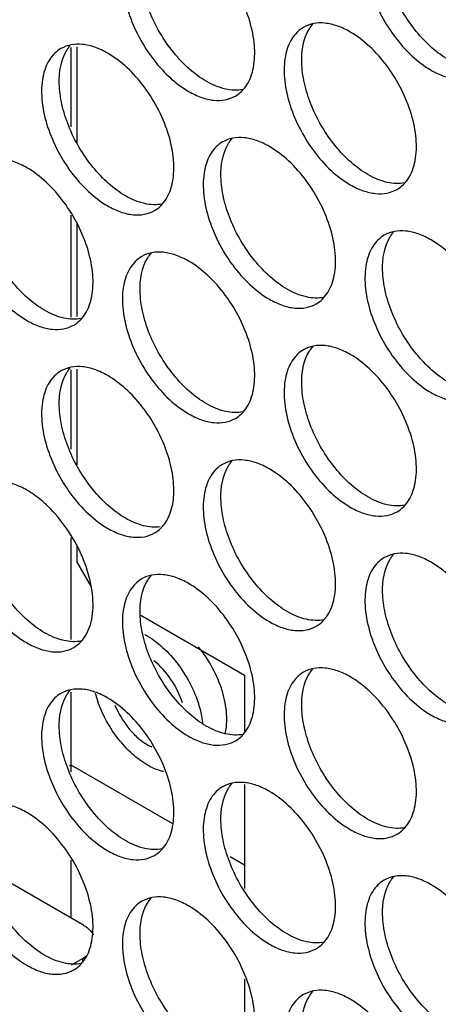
# Model space of a CAD drawing. Header units: millimetres. Extents: x 31 to 120, y 16 to 195.
# Tile 5 of 23: x 50 to 60, y 76 to 100. Entities that reach past the tile are written whole.
import ezdxf

# ---------------------------------------------------------------- set-up
doc = ezdxf.new("R2010")
doc.units = ezdxf.units.MM
doc.header["$LTSCALE"] = 13.757769
doc.layers.get('0').update_dxf_attribs({"linetype": 'CONTINUOUS'})

msp = doc.modelspace()

# ---------------------------------------------------------------- linework, layer by layer
at = {"color": 7}
for p, q in [((51.363, 99.02), (51.363, 96.718)), ((51.222, 97.095), (51.222, 99.005)), ((51.222, 92.517), (51.222, 94.968)), ((51.363, 94.78), (51.363, 92.533)), ((51.222, 89.338), (51.222, 91.248)), ((51.363, 91.263), (51.363, 88.962)), ((51.222, 84.76), (51.222, 87.211)), ((51.363, 87.024), (51.363, 86.64)), ((51.717, 86.027), (51.363, 86.64)), ((52.9, 85.344), (55.394, 83.904)), ((55.394, 83.904), (55.394, 82.546)), ((51.222, 81.581), (51.222, 83.491)), ((51.222, 81.74), (51.178, 81.715)), ((53.672, 80.326), (51.222, 81.74)), ((55.394, 81.276), (55.394, 78.773)), ((51.222, 78.066), (51.222, 79.454)), ((55.394, 79.332), (55.047, 79.532)), ((49.132, 79.272), (51.504, 77.903)), ((51.504, 77.086), (51.222, 76.923)), ((51.504, 77.035), (51.504, 77.086)), ((55.394, 76.589), (55.394, 74.789))]:
    msp.add_line(p, q, dxfattribs=at)
for centre, radius, start, end in [((48.014, 85.27), 3.782, 21.9099, 27.4801), ((52.205, 83.363), 1.71, 59.9887, 62.382), ((54.603, 84.243), 2.905, 195.3379, 199.6974)]:
    msp.add_arc(centre, radius, start, end, dxfattribs=at)
for points, knots in [([(58.759, 102.245), (58.703, 102.213), (58.598, 102.132), (58.472, 101.972), (58.377, 101.776), (58.292, 101.462), (58.282, 101.003), (58.4, 100.421), (58.64, 99.829), (58.98, 99.275), (59.394, 98.804), (59.717, 98.555), (59.884, 98.459)], [0, 0, 0, 0, 0.042858, 0.087486, 0.135318, 0.187282, 0.304543, 0.438211, 0.582553, 0.729712, 0.871311, 1, 1, 1, 1]), ([(60.308, 98.704), (60.164, 98.787), (59.882, 98.997), (59.509, 99.391), (59.187, 99.857), (58.936, 100.365), (58.77, 100.887), (58.684, 101.506), (58.756, 101.977), (58.901, 102.21)], [0, 0, 0, 0, 0.122658, 0.256853, 0.397389, 0.538285, 0.67345, 0.797617, 1, 1, 1, 1]), ([(61.009, 98.348), (61.064, 98.38), (61.169, 98.46), (61.296, 98.62), (61.391, 98.816), (61.475, 99.13), (61.486, 99.589), (61.367, 100.171), (61.128, 100.763), (60.788, 101.317), (60.374, 101.788), (60.05, 102.037), (59.884, 102.133)], [0, 0, 0, 0, 0.042858, 0.087486, 0.135318, 0.187282, 0.304543, 0.438211, 0.582553, 0.729712, 0.871311, 1, 1, 1, 1]), ([(52.925, 101.734), (52.87, 101.702), (52.765, 101.622), (52.638, 101.462), (52.544, 101.266), (52.459, 100.951), (52.448, 100.493), (52.567, 99.91), (52.806, 99.318), (53.147, 98.764), (53.56, 98.294), (53.884, 98.045), (54.05, 97.949)], [0, 0, 0, 0, 0.042858, 0.087486, 0.135318, 0.187282, 0.304543, 0.438211, 0.582553, 0.729712, 0.871311, 1, 1, 1, 1]), ([(54.474, 98.194), (54.33, 98.277), (54.048, 98.486), (53.676, 98.88), (53.354, 99.346), (53.102, 99.855), (52.937, 100.377), (52.85, 100.996), (52.922, 101.466), (53.067, 101.7)], [0, 0, 0, 0, 0.122658, 0.256853, 0.397389, 0.538285, 0.67345, 0.797617, 1, 1, 1, 1]), ([(55.175, 97.837), (55.231, 97.869), (55.336, 97.95), (55.462, 98.11), (55.557, 98.305), (55.642, 98.62), (55.652, 99.079), (55.534, 99.661), (55.294, 100.253), (54.954, 100.807), (54.54, 101.278), (54.217, 101.527), (54.05, 101.623)], [0, 0, 0, 0, 0.042858, 0.087486, 0.135318, 0.187282, 0.304543, 0.438211, 0.582553, 0.729712, 0.871311, 1, 1, 1, 1]), ([(57.939, 99.377), (57.841, 99.434), (57.644, 99.528), (57.342, 99.601), (57.059, 99.594), (56.889, 99.532), (56.814, 99.489)], [0, 0, 0, 0, 0.28964, 0.549109, 0.782235, 1, 1, 1, 1]), ([(56.956, 99.454), (56.962, 99.464), (56.987, 99.503), (57.015, 99.54), (57.038, 99.566)], [0, 0, 0, 0, 0.254211, 1, 1, 1, 1]), ([(56.814, 99.489), (56.759, 99.457), (56.654, 99.376), (56.527, 99.216), (56.433, 99.021), (56.348, 98.706), (56.337, 98.247), (56.456, 97.665), (56.695, 97.073), (57.036, 96.519), (57.449, 96.048), (57.773, 95.799), (57.939, 95.703)], [0, 0, 0, 0, 0.042858, 0.087486, 0.135318, 0.187282, 0.304543, 0.438211, 0.582553, 0.729712, 0.871311, 1, 1, 1, 1]), ([(58.364, 95.948), (58.219, 96.031), (57.937, 96.241), (57.565, 96.635), (57.243, 97.101), (56.991, 97.61), (56.826, 98.131), (56.739, 98.75), (56.811, 99.221), (56.956, 99.454)], [0, 0, 0, 0, 0.122658, 0.256853, 0.397389, 0.538285, 0.67345, 0.797617, 1, 1, 1, 1]), ([(59.064, 95.592), (59.12, 95.624), (59.225, 95.704), (59.351, 95.864), (59.446, 96.06), (59.531, 96.375), (59.542, 96.833), (59.423, 97.416), (59.184, 98.008), (58.843, 98.562), (58.429, 99.033), (58.106, 99.281), (57.939, 99.377)], [0, 0, 0, 0, 0.042858, 0.087486, 0.135318, 0.187282, 0.304543, 0.438211, 0.582553, 0.729712, 0.871311, 1, 1, 1, 1]), ([(52.106, 98.867), (52.007, 98.924), (51.811, 99.017), (51.509, 99.09), (51.225, 99.083), (51.055, 99.021), (50.981, 98.978)], [0, 0, 0, 0, 0.28964, 0.549109, 0.782235, 1, 1, 1, 1]), ([(51.122, 98.944), (51.129, 98.954), (51.154, 98.993), (51.182, 99.03), (51.204, 99.056)], [0, 0, 0, 0, 0.254211, 1, 1, 1, 1]), ([(50.981, 98.978), (50.925, 98.946), (50.82, 98.866), (50.694, 98.706), (50.599, 98.51), (50.514, 98.196), (50.503, 97.737), (50.622, 97.155), (50.861, 96.563), (51.202, 96.009), (51.616, 95.538), (51.939, 95.289), (52.106, 95.193)], [0, 0, 0, 0, 0.042858, 0.087486, 0.135318, 0.187282, 0.304543, 0.438211, 0.582553, 0.729712, 0.871311, 1, 1, 1, 1]), ([(52.53, 95.438), (52.386, 95.521), (52.103, 95.731), (51.731, 96.124), (51.409, 96.591), (51.157, 97.099), (50.992, 97.621), (50.906, 98.24), (50.978, 98.71), (51.122, 98.944)], [0, 0, 0, 0, 0.122658, 0.256853, 0.397389, 0.538285, 0.67345, 0.797617, 1, 1, 1, 1]), ([(53.231, 95.081), (53.286, 95.113), (53.391, 95.194), (53.518, 95.354), (53.612, 95.55), (53.697, 95.864), (53.708, 96.323), (53.589, 96.905), (53.35, 97.497), (53.009, 98.051), (52.596, 98.522), (52.272, 98.771), (52.106, 98.867)], [0, 0, 0, 0, 0.042858, 0.087486, 0.135318, 0.187282, 0.304543, 0.438211, 0.582553, 0.729712, 0.871311, 1, 1, 1, 1]), ([(59.884, 98.459), (59.983, 98.402), (60.179, 98.309), (60.481, 98.236), (60.764, 98.243), (60.935, 98.305), (61.009, 98.348)], [0, 0, 0, 0, 0.28964, 0.549109, 0.782235, 1, 1, 1, 1]), ([(55.363, 97.994), (55.224, 97.966), (54.906, 97.984), (54.619, 98.11), (54.474, 98.194)], [0, 0, 0, 0, 0.458391, 1, 1, 1, 1]), ([(54.05, 97.949), (54.149, 97.892), (54.345, 97.798), (54.647, 97.725), (54.93, 97.732), (55.101, 97.794), (55.175, 97.837)], [0, 0, 0, 0, 0.28964, 0.549109, 0.782235, 1, 1, 1, 1]), ([(54.87, 96.733), (54.814, 96.701), (54.709, 96.621), (54.583, 96.461), (54.488, 96.265), (54.403, 95.95), (54.392, 95.492), (54.511, 94.909), (54.75, 94.317), (55.091, 93.763), (55.505, 93.292), (55.828, 93.044), (55.995, 92.948)], [0, 0, 0, 0, 0.042858, 0.087486, 0.135318, 0.187282, 0.304543, 0.438211, 0.582553, 0.729712, 0.871311, 1, 1, 1, 1]), ([(56.419, 93.192), (56.275, 93.276), (55.993, 93.485), (55.62, 93.879), (55.298, 94.345), (55.047, 94.854), (54.881, 95.376), (54.795, 95.995), (54.867, 96.465), (55.012, 96.699)], [0, 0, 0, 0, 0.122658, 0.256853, 0.397389, 0.538285, 0.67345, 0.797617, 1, 1, 1, 1]), ([(55.995, 96.622), (55.896, 96.679), (55.7, 96.772), (55.398, 96.845), (55.114, 96.838), (54.944, 96.776), (54.87, 96.733)], [0, 0, 0, 0, 0.28964, 0.549109, 0.782235, 1, 1, 1, 1]), ([(55.012, 96.699), (55.018, 96.709), (55.043, 96.747), (55.071, 96.784), (55.093, 96.81)], [0, 0, 0, 0, 0.254211, 1, 1, 1, 1]), ([(57.12, 92.836), (57.175, 92.868), (57.28, 92.949), (57.407, 93.109), (57.501, 93.304), (57.586, 93.619), (57.597, 94.078), (57.478, 94.66), (57.239, 95.252), (56.898, 95.806), (56.485, 96.277), (56.161, 96.526), (55.995, 96.622)], [0, 0, 0, 0, 0.042858, 0.087486, 0.135318, 0.187282, 0.304543, 0.438211, 0.582553, 0.729712, 0.871311, 1, 1, 1, 1]), ([(49.036, 96.223), (48.981, 96.191), (48.876, 96.11), (48.749, 95.95), (48.654, 95.755), (48.569, 95.44), (48.559, 94.981), (48.678, 94.399), (48.917, 93.807), (49.257, 93.253), (49.671, 92.782), (49.995, 92.533), (50.161, 92.437)], [0, 0, 0, 0, 0.042858, 0.087486, 0.135318, 0.187282, 0.304543, 0.438211, 0.582553, 0.729712, 0.871311, 1, 1, 1, 1]), ([(50.585, 92.682), (50.441, 92.765), (50.159, 92.975), (49.787, 93.369), (49.464, 93.835), (49.213, 94.344), (49.048, 94.865), (48.961, 95.484), (49.033, 95.955), (49.178, 96.188)], [0, 0, 0, 0, 0.122658, 0.256853, 0.397389, 0.538285, 0.67345, 0.797617, 1, 1, 1, 1]), ([(50.161, 96.111), (50.062, 96.168), (49.866, 96.262), (49.564, 96.335), (49.281, 96.328), (49.11, 96.266), (49.036, 96.223)], [0, 0, 0, 0, 0.28964, 0.549109, 0.782235, 1, 1, 1, 1]), ([(51.286, 92.326), (51.342, 92.358), (51.447, 92.438), (51.573, 92.598), (51.668, 92.794), (51.753, 93.109), (51.763, 93.567), (51.645, 94.149), (51.405, 94.742), (51.065, 95.296), (50.651, 95.766), (50.328, 96.015), (50.161, 96.111)], [0, 0, 0, 0, 0.042858, 0.087486, 0.135318, 0.187282, 0.304543, 0.438211, 0.582553, 0.729712, 0.871311, 1, 1, 1, 1]), ([(59.252, 95.748), (59.114, 95.721), (58.795, 95.739), (58.508, 95.865), (58.364, 95.948)], [0, 0, 0, 0, 0.458391, 1, 1, 1, 1]), ([(57.939, 95.703), (58.038, 95.646), (58.234, 95.553), (58.536, 95.48), (58.82, 95.487), (58.99, 95.549), (59.064, 95.592)], [0, 0, 0, 0, 0.28964, 0.549109, 0.782235, 1, 1, 1, 1]), ([(53.419, 95.238), (53.28, 95.21), (52.961, 95.229), (52.675, 95.354), (52.53, 95.438)], [0, 0, 0, 0, 0.458391, 1, 1, 1, 1]), ([(52.106, 95.193), (52.204, 95.136), (52.401, 95.042), (52.703, 94.97), (52.986, 94.977), (53.156, 95.039), (53.231, 95.081)], [0, 0, 0, 0, 0.28964, 0.549109, 0.782235, 1, 1, 1, 1]), ([(59.884, 94.376), (59.785, 94.433), (59.589, 94.527), (59.287, 94.6), (59.004, 94.593), (58.833, 94.531), (58.759, 94.488)], [0, 0, 0, 0, 0.28964, 0.549109, 0.782235, 1, 1, 1, 1]), ([(58.901, 94.453), (58.907, 94.463), (58.932, 94.502), (58.96, 94.539), (58.982, 94.565)], [0, 0, 0, 0, 0.254211, 1, 1, 1, 1]), ([(58.759, 94.488), (58.703, 94.456), (58.598, 94.375), (58.472, 94.215), (58.377, 94.02), (58.292, 93.705), (58.282, 93.246), (58.4, 92.664), (58.64, 92.072), (58.98, 91.518), (59.394, 91.047), (59.717, 90.798), (59.884, 90.702)], [0, 0, 0, 0, 0.042858, 0.087486, 0.135318, 0.187282, 0.304543, 0.438211, 0.582553, 0.729712, 0.871311, 1, 1, 1, 1]), ([(60.308, 90.947), (60.164, 91.03), (59.882, 91.24), (59.509, 91.634), (59.187, 92.1), (58.936, 92.609), (58.77, 93.13), (58.684, 93.749), (58.756, 94.22), (58.901, 94.453)], [0, 0, 0, 0, 0.122658, 0.256853, 0.397389, 0.538285, 0.67345, 0.797617, 1, 1, 1, 1]), ([(61.009, 90.591), (61.064, 90.623), (61.169, 90.703), (61.296, 90.863), (61.391, 91.059), (61.475, 91.374), (61.486, 91.832), (61.367, 92.415), (61.128, 93.007), (60.788, 93.561), (60.374, 94.031), (60.05, 94.28), (59.884, 94.376)], [0, 0, 0, 0, 0.042858, 0.087486, 0.135318, 0.187282, 0.304543, 0.438211, 0.582553, 0.729712, 0.871311, 1, 1, 1, 1]), ([(54.05, 93.866), (53.951, 93.923), (53.755, 94.016), (53.453, 94.089), (53.17, 94.082), (52.999, 94.02), (52.925, 93.977)], [0, 0, 0, 0, 0.28964, 0.549109, 0.782235, 1, 1, 1, 1]), ([(53.067, 93.943), (53.073, 93.953), (53.098, 93.992), (53.126, 94.029), (53.149, 94.055)], [0, 0, 0, 0, 0.254211, 1, 1, 1, 1]), ([(52.925, 93.977), (52.87, 93.945), (52.765, 93.865), (52.638, 93.705), (52.544, 93.509), (52.459, 93.195), (52.448, 92.736), (52.567, 92.154), (52.806, 91.562), (53.147, 91.008), (53.56, 90.537), (53.884, 90.288), (54.05, 90.192)], [0, 0, 0, 0, 0.042858, 0.087486, 0.135318, 0.187282, 0.304543, 0.438211, 0.582553, 0.729712, 0.871311, 1, 1, 1, 1]), ([(54.474, 90.437), (54.33, 90.52), (54.048, 90.73), (53.676, 91.123), (53.354, 91.59), (53.102, 92.098), (52.937, 92.62), (52.85, 93.239), (52.922, 93.709), (53.067, 93.943)], [0, 0, 0, 0, 0.122658, 0.256853, 0.397389, 0.538285, 0.67345, 0.797617, 1, 1, 1, 1]), ([(55.175, 90.08), (55.231, 90.112), (55.336, 90.193), (55.462, 90.353), (55.557, 90.549), (55.642, 90.863), (55.652, 91.322), (55.534, 91.904), (55.294, 92.496), (54.954, 93.05), (54.54, 93.521), (54.217, 93.77), (54.05, 93.866)], [0, 0, 0, 0, 0.042858, 0.087486, 0.135318, 0.187282, 0.304543, 0.438211, 0.582553, 0.729712, 0.871311, 1, 1, 1, 1]), ([(57.308, 92.993), (57.169, 92.965), (56.85, 92.983), (56.564, 93.109), (56.419, 93.192)], [0, 0, 0, 0, 0.458391, 1, 1, 1, 1]), ([(55.995, 92.948), (56.093, 92.891), (56.29, 92.797), (56.592, 92.724), (56.875, 92.731), (57.045, 92.793), (57.12, 92.836)], [0, 0, 0, 0, 0.28964, 0.549109, 0.782235, 1, 1, 1, 1]), ([(51.474, 92.482), (51.335, 92.454), (51.017, 92.473), (50.73, 92.599), (50.585, 92.682)], [0, 0, 0, 0, 0.458391, 1, 1, 1, 1]), ([(50.161, 92.437), (50.26, 92.38), (50.456, 92.287), (50.758, 92.214), (51.041, 92.221), (51.212, 92.283), (51.286, 92.326)], [0, 0, 0, 0, 0.28964, 0.549109, 0.782235, 1, 1, 1, 1]), ([(56.814, 91.732), (56.759, 91.7), (56.654, 91.62), (56.527, 91.46), (56.433, 91.264), (56.348, 90.949), (56.337, 90.491), (56.456, 89.908), (56.695, 89.316), (57.036, 88.762), (57.449, 88.291), (57.773, 88.043), (57.939, 87.946)], [0, 0, 0, 0, 0.042858, 0.087486, 0.135318, 0.187282, 0.304543, 0.438211, 0.582553, 0.729712, 0.871311, 1, 1, 1, 1]), ([(58.364, 88.191), (58.219, 88.275), (57.937, 88.484), (57.565, 88.878), (57.243, 89.344), (56.991, 89.853), (56.826, 90.375), (56.739, 90.994), (56.811, 91.464), (56.956, 91.698)], [0, 0, 0, 0, 0.122658, 0.256853, 0.397389, 0.538285, 0.67345, 0.797617, 1, 1, 1, 1]), ([(57.939, 91.621), (57.841, 91.678), (57.644, 91.771), (57.342, 91.844), (57.059, 91.837), (56.889, 91.775), (56.814, 91.732)], [0, 0, 0, 0, 0.28964, 0.549109, 0.782235, 1, 1, 1, 1]), ([(56.956, 91.698), (56.962, 91.708), (56.987, 91.746), (57.015, 91.783), (57.038, 91.809)], [0, 0, 0, 0, 0.254211, 1, 1, 1, 1]), ([(59.064, 87.835), (59.12, 87.867), (59.225, 87.948), (59.351, 88.108), (59.446, 88.303), (59.531, 88.618), (59.542, 89.077), (59.423, 89.659), (59.184, 90.251), (58.843, 90.805), (58.429, 91.276), (58.106, 91.525), (57.939, 91.621)], [0, 0, 0, 0, 0.042858, 0.087486, 0.135318, 0.187282, 0.304543, 0.438211, 0.582553, 0.729712, 0.871311, 1, 1, 1, 1]), ([(50.981, 91.222), (50.925, 91.19), (50.82, 91.109), (50.694, 90.949), (50.599, 90.754), (50.514, 90.439), (50.503, 89.98), (50.622, 89.398), (50.861, 88.806), (51.202, 88.252), (51.616, 87.781), (51.939, 87.532), (52.106, 87.436)], [0, 0, 0, 0, 0.042858, 0.087486, 0.135318, 0.187282, 0.304543, 0.438211, 0.582553, 0.729712, 0.871311, 1, 1, 1, 1]), ([(52.106, 91.11), (52.007, 91.167), (51.811, 91.261), (51.509, 91.334), (51.225, 91.327), (51.055, 91.265), (50.981, 91.222)], [0, 0, 0, 0, 0.28964, 0.549109, 0.782235, 1, 1, 1, 1]), ([(51.122, 91.187), (51.129, 91.197), (51.154, 91.236), (51.182, 91.273), (51.204, 91.299)], [0, 0, 0, 0, 0.254211, 1, 1, 1, 1]), ([(52.53, 87.681), (52.386, 87.764), (52.103, 87.974), (51.731, 88.368), (51.409, 88.834), (51.157, 89.343), (50.992, 89.864), (50.906, 90.483), (50.978, 90.954), (51.122, 91.187)], [0, 0, 0, 0, 0.122658, 0.256853, 0.397389, 0.538285, 0.67345, 0.797617, 1, 1, 1, 1]), ([(53.414, 87.472), (53.501, 87.567), (53.639, 87.817), (53.714, 88.266), (53.675, 88.781), (53.526, 89.328), (53.278, 89.871), (52.947, 90.373), (52.558, 90.797), (52.259, 91.022), (52.106, 91.11)], [0, 0, 0, 0, 0.090619, 0.196063, 0.317672, 0.452445, 0.594815, 0.73798, 0.875039, 1, 1, 1, 1]), ([(59.884, 90.702), (59.983, 90.645), (60.179, 90.552), (60.481, 90.479), (60.764, 90.486), (60.935, 90.548), (61.009, 90.591)], [0, 0, 0, 0, 0.28964, 0.549109, 0.782235, 1, 1, 1, 1]), ([(55.363, 90.237), (55.224, 90.209), (54.906, 90.228), (54.619, 90.353), (54.474, 90.437)], [0, 0, 0, 0, 0.458391, 1, 1, 1, 1]), ([(54.05, 90.192), (54.149, 90.135), (54.345, 90.041), (54.647, 89.968), (54.93, 89.976), (55.101, 90.038), (55.175, 90.08)], [0, 0, 0, 0, 0.28964, 0.549109, 0.782235, 1, 1, 1, 1]), ([(55.995, 88.865), (55.896, 88.922), (55.7, 89.015), (55.398, 89.088), (55.114, 89.081), (54.944, 89.019), (54.87, 88.976)], [0, 0, 0, 0, 0.28964, 0.549109, 0.782235, 1, 1, 1, 1]), ([(54.87, 88.976), (54.814, 88.944), (54.709, 88.864), (54.583, 88.704), (54.488, 88.508), (54.403, 88.194), (54.392, 87.735), (54.511, 87.153), (54.75, 86.56), (55.091, 86.006), (55.505, 85.536), (55.828, 85.287), (55.995, 85.191)], [0, 0, 0, 0, 0.042858, 0.087486, 0.135318, 0.187282, 0.304543, 0.438211, 0.582553, 0.729712, 0.871311, 1, 1, 1, 1]), ([(56.419, 85.436), (56.275, 85.519), (55.993, 85.729), (55.62, 86.122), (55.298, 86.589), (55.047, 87.097), (54.881, 87.619), (54.795, 88.238), (54.867, 88.708), (55.012, 88.942)], [0, 0, 0, 0, 0.122658, 0.256853, 0.397389, 0.538285, 0.67345, 0.797617, 1, 1, 1, 1]), ([(55.012, 88.942), (55.018, 88.952), (55.043, 88.991), (55.071, 89.028), (55.093, 89.054)], [0, 0, 0, 0, 0.254211, 1, 1, 1, 1]), ([(57.12, 85.079), (57.175, 85.111), (57.28, 85.192), (57.407, 85.352), (57.501, 85.548), (57.586, 85.862), (57.597, 86.321), (57.478, 86.903), (57.239, 87.495), (56.898, 88.049), (56.485, 88.52), (56.161, 88.769), (55.995, 88.865)], [0, 0, 0, 0, 0.042858, 0.087486, 0.135318, 0.187282, 0.304543, 0.438211, 0.582553, 0.729712, 0.871311, 1, 1, 1, 1]), ([(49.036, 88.466), (48.981, 88.434), (48.876, 88.353), (48.749, 88.194), (48.654, 87.998), (48.569, 87.683), (48.559, 87.224), (48.678, 86.642), (48.917, 86.05), (49.257, 85.496), (49.671, 85.025), (49.995, 84.776), (50.161, 84.68)], [0, 0, 0, 0, 0.042858, 0.087486, 0.135318, 0.187282, 0.304543, 0.438211, 0.582553, 0.729712, 0.871311, 1, 1, 1, 1]), ([(50.585, 84.925), (50.441, 85.009), (50.159, 85.218), (49.787, 85.612), (49.464, 86.078), (49.213, 86.587), (49.048, 87.109), (48.961, 87.728), (49.033, 88.198), (49.178, 88.432)], [0, 0, 0, 0, 0.122658, 0.256853, 0.397389, 0.538285, 0.67345, 0.797617, 1, 1, 1, 1]), ([(50.161, 88.355), (50.062, 88.412), (49.866, 88.505), (49.564, 88.578), (49.281, 88.571), (49.11, 88.509), (49.036, 88.466)], [0, 0, 0, 0, 0.28964, 0.549109, 0.782235, 1, 1, 1, 1]), ([(51.369, 87.015), (51.222, 87.298), (50.954, 87.692), (50.518, 88.116), (50.281, 88.285), (50.161, 88.355)], [0, 0, 0, 0, 0.52454, 0.771978, 1, 1, 1, 1]), ([(59.252, 87.992), (59.114, 87.964), (58.795, 87.982), (58.508, 88.108), (58.364, 88.191)], [0, 0, 0, 0, 0.458391, 1, 1, 1, 1]), ([(57.939, 87.946), (58.038, 87.889), (58.234, 87.796), (58.536, 87.723), (58.82, 87.73), (58.99, 87.792), (59.064, 87.835)], [0, 0, 0, 0, 0.28964, 0.549109, 0.782235, 1, 1, 1, 1]), ([(53.369, 87.473), (53.236, 87.454), (52.936, 87.482), (52.666, 87.602), (52.53, 87.681)], [0, 0, 0, 0, 0.460777, 1, 1, 1, 1]), ([(52.106, 87.436), (52.204, 87.379), (52.401, 87.286), (52.703, 87.213), (52.986, 87.22), (53.156, 87.282), (53.231, 87.325)], [0, 0, 0, 0, 0.28964, 0.549109, 0.782235, 1, 1, 1, 1]), ([(53.231, 87.325), (53.248, 87.334), (53.314, 87.376), (53.374, 87.429), (53.414, 87.472)], [0, 0, 0, 0, 0.247895, 1, 1, 1, 1]), ([(58.759, 86.731), (58.703, 86.699), (58.598, 86.619), (58.472, 86.459), (58.377, 86.263), (58.292, 85.948), (58.282, 85.49), (58.4, 84.907), (58.64, 84.315), (58.98, 83.761), (59.394, 83.29), (59.717, 83.042), (59.884, 82.945)], [0, 0, 0, 0, 0.042858, 0.087486, 0.135318, 0.187282, 0.304543, 0.438211, 0.582553, 0.729712, 0.871311, 1, 1, 1, 1]), ([(59.884, 86.62), (59.785, 86.677), (59.589, 86.77), (59.287, 86.843), (59.004, 86.836), (58.833, 86.774), (58.759, 86.731)], [0, 0, 0, 0, 0.28964, 0.549109, 0.782235, 1, 1, 1, 1]), ([(58.901, 86.697), (58.907, 86.707), (58.932, 86.745), (58.96, 86.782), (58.982, 86.808)], [0, 0, 0, 0, 0.254211, 1, 1, 1, 1]), ([(51.286, 84.569), (51.349, 84.605), (51.467, 84.699), (51.603, 84.889), (51.698, 85.122), (51.769, 85.498), (51.737, 86.037), (51.61, 86.464), (51.523, 86.681)], [0, 0, 0, 0, 0.094707, 0.194324, 0.30263, 0.421728, 0.692785, 1, 1, 1, 1]), ([(60.308, 83.19), (60.164, 83.274), (59.882, 83.483), (59.509, 83.877), (59.187, 84.343), (58.936, 84.852), (58.77, 85.374), (58.684, 85.993), (58.756, 86.463), (58.901, 86.697)], [0, 0, 0, 0, 0.122658, 0.256853, 0.397389, 0.538285, 0.67345, 0.797617, 1, 1, 1, 1]), ([(61.009, 82.834), (61.064, 82.866), (61.169, 82.947), (61.296, 83.107), (61.391, 83.302), (61.475, 83.617), (61.486, 84.076), (61.367, 84.658), (61.128, 85.25), (60.788, 85.804), (60.374, 86.275), (60.05, 86.524), (59.884, 86.62)], [0, 0, 0, 0, 0.042858, 0.087486, 0.135318, 0.187282, 0.304543, 0.438211, 0.582553, 0.729712, 0.871311, 1, 1, 1, 1]), ([(54.05, 86.109), (53.951, 86.166), (53.755, 86.26), (53.453, 86.333), (53.17, 86.325), (52.999, 86.263), (52.925, 86.221)], [0, 0, 0, 0, 0.28964, 0.549109, 0.782235, 1, 1, 1, 1]), ([(53.067, 86.186), (53.073, 86.196), (53.098, 86.235), (53.126, 86.272), (53.149, 86.298)], [0, 0, 0, 0, 0.254211, 1, 1, 1, 1]), ([(52.925, 86.221), (52.87, 86.189), (52.765, 86.108), (52.638, 85.948), (52.544, 85.752), (52.459, 85.438), (52.448, 84.979), (52.567, 84.397), (52.806, 83.805), (53.147, 83.251), (53.56, 82.78), (53.884, 82.531), (54.05, 82.435)], [0, 0, 0, 0, 0.042858, 0.087486, 0.135318, 0.187282, 0.304543, 0.438211, 0.582553, 0.729712, 0.871311, 1, 1, 1, 1]), ([(54.474, 82.68), (54.33, 82.763), (54.048, 82.973), (53.676, 83.367), (53.354, 83.833), (53.102, 84.342), (52.937, 84.863), (52.85, 85.482), (52.922, 85.953), (53.067, 86.186)], [0, 0, 0, 0, 0.122658, 0.256853, 0.397389, 0.538285, 0.67345, 0.797617, 1, 1, 1, 1]), ([(55.175, 82.324), (55.231, 82.356), (55.336, 82.436), (55.462, 82.596), (55.557, 82.792), (55.642, 83.106), (55.652, 83.565), (55.534, 84.147), (55.294, 84.74), (54.954, 85.294), (54.54, 85.764), (54.217, 86.013), (54.05, 86.109)], [0, 0, 0, 0, 0.042858, 0.087486, 0.135318, 0.187282, 0.304543, 0.438211, 0.582553, 0.729712, 0.871311, 1, 1, 1, 1]), ([(57.308, 85.236), (57.169, 85.208), (56.85, 85.227), (56.564, 85.352), (56.419, 85.436)], [0, 0, 0, 0, 0.458391, 1, 1, 1, 1]), ([(55.995, 85.191), (56.093, 85.134), (56.29, 85.04), (56.592, 84.967), (56.875, 84.975), (57.045, 85.037), (57.12, 85.079)], [0, 0, 0, 0, 0.28964, 0.549109, 0.782235, 1, 1, 1, 1]), ([(51.474, 84.726), (51.335, 84.698), (51.017, 84.716), (50.73, 84.842), (50.585, 84.925)], [0, 0, 0, 0, 0.458391, 1, 1, 1, 1]), ([(53.06, 84.843), (53.21, 84.757), (53.5, 84.529), (53.866, 84.098), (54.158, 83.594), (54.291, 83.225), (54.336, 83.039)], [0, 0, 0, 0, 0.230077, 0.483814, 0.746069, 1, 1, 1, 1]), ([(50.161, 84.68), (50.26, 84.623), (50.456, 84.53), (50.758, 84.457), (51.041, 84.464), (51.212, 84.526), (51.286, 84.569)], [0, 0, 0, 0, 0.28964, 0.549109, 0.782235, 1, 1, 1, 1]), ([(54.927, 82.483), (54.967, 82.638), (54.986, 82.991), (54.876, 83.532), (54.645, 84.082), (54.419, 84.424), (54.29, 84.583)], [0, 0, 0, 0, 0.212848, 0.459837, 0.72823, 1, 1, 1, 1]), ([(53.901, 83.236), (53.838, 83.436), (53.654, 83.811), (53.376, 84.124), (53.216, 84.247)], [0, 0, 0, 0, 0.509874, 1, 1, 1, 1]), ([(56.814, 83.975), (56.759, 83.943), (56.654, 83.863), (56.527, 83.703), (56.433, 83.507), (56.348, 83.193), (56.337, 82.734), (56.456, 82.152), (56.695, 81.559), (57.036, 81.005), (57.449, 80.535), (57.773, 80.286), (57.939, 80.19)], [0, 0, 0, 0, 0.042858, 0.087486, 0.135318, 0.187282, 0.304543, 0.438211, 0.582553, 0.729712, 0.871311, 1, 1, 1, 1]), ([(58.364, 80.435), (58.219, 80.518), (57.937, 80.728), (57.565, 81.121), (57.243, 81.588), (56.991, 82.096), (56.826, 82.618), (56.739, 83.237), (56.811, 83.707), (56.956, 83.941)], [0, 0, 0, 0, 0.122658, 0.256853, 0.397389, 0.538285, 0.67345, 0.797617, 1, 1, 1, 1]), ([(57.939, 83.864), (57.841, 83.921), (57.644, 84.014), (57.342, 84.087), (57.059, 84.08), (56.889, 84.018), (56.814, 83.975)], [0, 0, 0, 0, 0.28964, 0.549109, 0.782235, 1, 1, 1, 1]), ([(56.956, 83.941), (56.962, 83.951), (56.987, 83.99), (57.015, 84.027), (57.038, 84.053)], [0, 0, 0, 0, 0.254211, 1, 1, 1, 1]), ([(59.064, 80.078), (59.12, 80.11), (59.225, 80.191), (59.351, 80.351), (59.446, 80.546), (59.531, 80.861), (59.542, 81.32), (59.423, 81.902), (59.184, 82.494), (58.843, 83.048), (58.429, 83.519), (58.106, 83.768), (57.939, 83.864)], [0, 0, 0, 0, 0.042858, 0.087486, 0.135318, 0.187282, 0.304543, 0.438211, 0.582553, 0.729712, 0.871311, 1, 1, 1, 1]), ([(50.981, 83.465), (50.925, 83.433), (50.82, 83.352), (50.694, 83.192), (50.599, 82.997), (50.514, 82.682), (50.503, 82.223), (50.622, 81.641), (50.861, 81.049), (51.202, 80.495), (51.616, 80.024), (51.939, 79.775), (52.106, 79.679)], [0, 0, 0, 0, 0.042858, 0.087486, 0.135318, 0.187282, 0.304543, 0.438211, 0.582553, 0.729712, 0.871311, 1, 1, 1, 1]), ([(52.53, 79.924), (52.386, 80.008), (52.103, 80.217), (51.731, 80.611), (51.409, 81.077), (51.157, 81.586), (50.992, 82.108), (50.906, 82.726), (50.978, 83.197), (51.122, 83.43)], [0, 0, 0, 0, 0.122658, 0.256853, 0.397389, 0.538285, 0.67345, 0.797617, 1, 1, 1, 1]), ([(52.106, 83.354), (52.007, 83.411), (51.811, 83.504), (51.509, 83.577), (51.225, 83.57), (51.055, 83.508), (50.981, 83.465)], [0, 0, 0, 0, 0.28964, 0.549109, 0.782235, 1, 1, 1, 1]), ([(51.122, 83.43), (51.129, 83.44), (51.154, 83.479), (51.182, 83.516), (51.204, 83.542)], [0, 0, 0, 0, 0.254211, 1, 1, 1, 1]), ([(53.06, 81.74), (52.93, 81.815), (52.677, 82.006), (52.234, 82.49), (51.983, 82.942), (51.868, 83.264)], [0, 0, 0, 0, 0.228596, 0.479421, 1, 1, 1, 1]), ([(53.231, 79.568), (53.286, 79.6), (53.391, 79.68), (53.518, 79.84), (53.612, 80.036), (53.697, 80.351), (53.708, 80.809), (53.589, 81.392), (53.35, 81.984), (53.009, 82.538), (52.596, 83.009), (52.272, 83.257), (52.106, 83.354)], [0, 0, 0, 0, 0.042858, 0.087486, 0.135318, 0.187282, 0.304543, 0.438211, 0.582553, 0.729712, 0.871311, 1, 1, 1, 1]), ([(52.279, 83.184), (52.361, 82.982), (52.529, 82.7), (52.817, 82.397), (52.978, 82.278), (53.06, 82.23)], [0, 0, 0, 0, 0.522333, 0.771962, 1, 1, 1, 1]), ([(54.336, 83.039), (54.342, 83.016), (54.363, 82.924), (54.379, 82.831), (54.388, 82.762)], [0, 0, 0, 0, 0.255533, 1, 1, 1, 1]), ([(59.884, 82.945), (59.983, 82.888), (60.179, 82.795), (60.481, 82.722), (60.764, 82.729), (60.935, 82.791), (61.009, 82.834)], [0, 0, 0, 0, 0.28964, 0.549109, 0.782235, 1, 1, 1, 1]), ([(55.363, 82.48), (55.224, 82.452), (54.906, 82.471), (54.619, 82.596), (54.474, 82.68)], [0, 0, 0, 0, 0.458391, 1, 1, 1, 1]), ([(54.05, 82.435), (54.149, 82.378), (54.345, 82.285), (54.647, 82.212), (54.93, 82.219), (55.101, 82.281), (55.175, 82.324)], [0, 0, 0, 0, 0.28964, 0.549109, 0.782235, 1, 1, 1, 1]), ([(53.06, 82.23), (53.069, 82.225), (53.104, 82.206), (53.139, 82.188), (53.167, 82.176)], [0, 0, 0, 0, 0.255341, 1, 1, 1, 1]), ([(53.443, 81.584), (53.411, 81.591), (53.278, 81.629), (53.152, 81.688), (53.06, 81.74)], [0, 0, 0, 0, 0.235748, 1, 1, 1, 1]), ([(55.995, 81.108), (55.896, 81.165), (55.7, 81.259), (55.398, 81.332), (55.114, 81.324), (54.944, 81.262), (54.87, 81.22)], [0, 0, 0, 0, 0.28964, 0.549109, 0.782235, 1, 1, 1, 1]), ([(55.012, 81.185), (55.018, 81.195), (55.043, 81.234), (55.071, 81.271), (55.093, 81.297)], [0, 0, 0, 0, 0.254211, 1, 1, 1, 1]), ([(54.87, 81.22), (54.814, 81.188), (54.709, 81.107), (54.583, 80.947), (54.488, 80.751), (54.403, 80.437), (54.392, 79.978), (54.511, 79.396), (54.75, 78.804), (55.091, 78.25), (55.505, 77.779), (55.828, 77.53), (55.995, 77.434)], [0, 0, 0, 0, 0.042858, 0.087486, 0.135318, 0.187282, 0.304543, 0.438211, 0.582553, 0.729712, 0.871311, 1, 1, 1, 1]), ([(56.419, 77.679), (56.275, 77.762), (55.993, 77.972), (55.62, 78.366), (55.298, 78.832), (55.047, 79.341), (54.881, 79.862), (54.795, 80.481), (54.867, 80.952), (55.012, 81.185)], [0, 0, 0, 0, 0.122658, 0.256853, 0.397389, 0.538285, 0.67345, 0.797617, 1, 1, 1, 1]), ([(57.12, 77.323), (57.175, 77.355), (57.28, 77.435), (57.407, 77.595), (57.501, 77.791), (57.586, 78.105), (57.597, 78.564), (57.478, 79.146), (57.239, 79.738), (56.898, 80.292), (56.485, 80.763), (56.161, 81.012), (55.995, 81.108)], [0, 0, 0, 0, 0.042858, 0.087486, 0.135318, 0.187282, 0.304543, 0.438211, 0.582553, 0.729712, 0.871311, 1, 1, 1, 1]), ([(50.161, 80.598), (50.062, 80.655), (49.866, 80.748), (49.564, 80.821), (49.281, 80.814), (49.11, 80.752), (49.036, 80.709)], [0, 0, 0, 0, 0.28964, 0.549109, 0.782235, 1, 1, 1, 1]), ([(49.036, 80.709), (48.981, 80.677), (48.876, 80.597), (48.749, 80.437), (48.654, 80.241), (48.569, 79.926), (48.559, 79.468), (48.678, 78.885), (48.917, 78.293), (49.257, 77.739), (49.671, 77.269), (49.995, 77.02), (50.161, 76.924)], [0, 0, 0, 0, 0.042858, 0.087486, 0.135318, 0.187282, 0.304543, 0.438211, 0.582553, 0.729712, 0.871311, 1, 1, 1, 1]), ([(50.585, 77.169), (50.441, 77.252), (50.159, 77.461), (49.787, 77.855), (49.464, 78.321), (49.213, 78.83), (49.048, 79.352), (48.961, 79.971), (49.033, 80.441), (49.178, 80.675)], [0, 0, 0, 0, 0.122658, 0.256853, 0.397389, 0.538285, 0.67345, 0.797617, 1, 1, 1, 1]), ([(51.286, 76.812), (51.342, 76.844), (51.447, 76.925), (51.573, 77.085), (51.668, 77.28), (51.753, 77.595), (51.763, 78.054), (51.645, 78.636), (51.405, 79.228), (51.065, 79.782), (50.651, 80.253), (50.328, 80.502), (50.161, 80.598)], [0, 0, 0, 0, 0.042858, 0.087486, 0.135318, 0.187282, 0.304543, 0.438211, 0.582553, 0.729712, 0.871311, 1, 1, 1, 1]), ([(59.252, 80.235), (59.114, 80.207), (58.795, 80.226), (58.508, 80.351), (58.364, 80.435)], [0, 0, 0, 0, 0.458391, 1, 1, 1, 1]), ([(57.939, 80.19), (58.038, 80.133), (58.234, 80.039), (58.536, 79.966), (58.82, 79.973), (58.99, 80.035), (59.064, 80.078)], [0, 0, 0, 0, 0.28964, 0.549109, 0.782235, 1, 1, 1, 1]), ([(53.419, 79.724), (53.28, 79.697), (52.961, 79.715), (52.675, 79.841), (52.53, 79.924)], [0, 0, 0, 0, 0.458391, 1, 1, 1, 1]), ([(52.106, 79.679), (52.204, 79.622), (52.401, 79.529), (52.703, 79.456), (52.986, 79.463), (53.156, 79.525), (53.231, 79.568)], [0, 0, 0, 0, 0.28964, 0.549109, 0.782235, 1, 1, 1, 1]), ([(58.759, 78.974), (58.703, 78.942), (58.598, 78.862), (58.472, 78.702), (58.377, 78.506), (58.292, 78.191), (58.282, 77.733), (58.4, 77.151), (58.64, 76.558), (58.98, 76.004), (59.394, 75.534), (59.717, 75.285), (59.884, 75.189)], [0, 0, 0, 0, 0.042858, 0.087486, 0.135318, 0.187282, 0.304543, 0.438211, 0.582553, 0.729712, 0.871311, 1, 1, 1, 1]), ([(60.308, 75.434), (60.164, 75.517), (59.882, 75.727), (59.509, 76.12), (59.187, 76.587), (58.936, 77.095), (58.77, 77.617), (58.684, 78.236), (58.756, 78.706), (58.901, 78.94)], [0, 0, 0, 0, 0.122658, 0.256853, 0.397389, 0.538285, 0.67345, 0.797617, 1, 1, 1, 1]), ([(59.884, 78.863), (59.785, 78.92), (59.589, 79.013), (59.287, 79.086), (59.004, 79.079), (58.833, 79.017), (58.759, 78.974)], [0, 0, 0, 0, 0.28964, 0.549109, 0.782235, 1, 1, 1, 1]), ([(58.901, 78.94), (58.907, 78.95), (58.932, 78.989), (58.96, 79.025), (58.982, 79.052)], [0, 0, 0, 0, 0.254211, 1, 1, 1, 1]), ([(61.009, 75.077), (61.064, 75.109), (61.169, 75.19), (61.296, 75.35), (61.391, 75.545), (61.475, 75.86), (61.486, 76.319), (61.367, 76.901), (61.128, 77.493), (60.788, 78.047), (60.374, 78.518), (60.05, 78.767), (59.884, 78.863)], [0, 0, 0, 0, 0.042858, 0.087486, 0.135318, 0.187282, 0.304543, 0.438211, 0.582553, 0.729712, 0.871311, 1, 1, 1, 1]), ([(52.925, 78.464), (52.87, 78.432), (52.765, 78.351), (52.638, 78.191), (52.544, 77.996), (52.459, 77.681), (52.448, 77.222), (52.567, 76.64), (52.806, 76.048), (53.147, 75.494), (53.56, 75.023), (53.884, 74.774), (54.05, 74.678)], [0, 0, 0, 0, 0.042858, 0.087486, 0.135318, 0.187282, 0.304543, 0.438211, 0.582553, 0.729712, 0.871311, 1, 1, 1, 1]), ([(54.474, 74.923), (54.33, 75.006), (54.048, 75.216), (53.676, 75.61), (53.354, 76.076), (53.102, 76.585), (52.937, 77.106), (52.85, 77.725), (52.922, 78.196), (53.067, 78.429)], [0, 0, 0, 0, 0.122658, 0.256853, 0.397389, 0.538285, 0.67345, 0.797617, 1, 1, 1, 1]), ([(54.05, 78.353), (53.951, 78.409), (53.755, 78.503), (53.453, 78.576), (53.17, 78.569), (52.999, 78.507), (52.925, 78.464)], [0, 0, 0, 0, 0.28964, 0.549109, 0.782235, 1, 1, 1, 1]), ([(53.067, 78.429), (53.073, 78.439), (53.098, 78.478), (53.126, 78.515), (53.149, 78.541)], [0, 0, 0, 0, 0.254211, 1, 1, 1, 1]), ([(55.175, 74.567), (55.231, 74.599), (55.336, 74.679), (55.462, 74.839), (55.557, 75.035), (55.642, 75.35), (55.652, 75.808), (55.534, 76.391), (55.294, 76.983), (54.954, 77.537), (54.54, 78.008), (54.217, 78.256), (54.05, 78.353)], [0, 0, 0, 0, 0.042858, 0.087486, 0.135318, 0.187282, 0.304543, 0.438211, 0.582553, 0.729712, 0.871311, 1, 1, 1, 1]), ([(51.504, 77.903), (51.534, 77.886), (51.636, 77.819), (51.725, 77.726), (51.763, 77.646)], [0, 0, 0, 0, 0.279183, 1, 1, 1, 1]), ([(57.308, 77.479), (57.169, 77.451), (56.85, 77.47), (56.564, 77.595), (56.419, 77.679)], [0, 0, 0, 0, 0.458391, 1, 1, 1, 1]), ([(55.995, 77.434), (56.093, 77.377), (56.29, 77.284), (56.592, 77.211), (56.875, 77.218), (57.045, 77.28), (57.12, 77.323)], [0, 0, 0, 0, 0.28964, 0.549109, 0.782235, 1, 1, 1, 1]), ([(51.474, 76.969), (51.335, 76.941), (51.017, 76.959), (50.73, 77.085), (50.585, 77.169)], [0, 0, 0, 0, 0.458391, 1, 1, 1, 1]), ([(51.611, 77.159), (51.603, 77.153), (51.569, 77.126), (51.533, 77.103), (51.504, 77.086)], [0, 0, 0, 0, 0.242196, 1, 1, 1, 1]), ([(50.161, 76.924), (50.26, 76.867), (50.456, 76.773), (50.758, 76.7), (51.041, 76.707), (51.212, 76.769), (51.286, 76.812)], [0, 0, 0, 0, 0.28964, 0.549109, 0.782235, 1, 1, 1, 1]), ([(57.939, 76.107), (57.841, 76.164), (57.644, 76.258), (57.342, 76.331), (57.059, 76.323), (56.889, 76.261), (56.814, 76.219)], [0, 0, 0, 0, 0.28964, 0.549109, 0.782235, 1, 1, 1, 1]), ([(56.956, 76.184), (56.962, 76.194), (56.987, 76.233), (57.015, 76.27), (57.038, 76.296)], [0, 0, 0, 0, 0.254211, 1, 1, 1, 1]), ([(56.814, 76.219), (56.759, 76.187), (56.654, 76.106), (56.527, 75.946), (56.433, 75.75), (56.348, 75.436), (56.337, 74.977), (56.456, 74.395), (56.695, 73.803), (57.036, 73.249), (57.449, 72.778), (57.773, 72.529), (57.939, 72.433)], [0, 0, 0, 0, 0.042858, 0.087486, 0.135318, 0.187282, 0.304543, 0.438211, 0.582553, 0.729712, 0.871311, 1, 1, 1, 1]), ([(58.364, 72.678), (58.219, 72.761), (57.937, 72.971), (57.565, 73.365), (57.243, 73.831), (56.991, 74.339), (56.826, 74.861), (56.739, 75.48), (56.811, 75.95), (56.956, 76.184)], [0, 0, 0, 0, 0.122658, 0.256853, 0.397389, 0.538285, 0.67345, 0.797617, 1, 1, 1, 1]), ([(59.064, 72.322), (59.12, 72.354), (59.225, 72.434), (59.351, 72.594), (59.446, 72.79), (59.531, 73.104), (59.542, 73.563), (59.423, 74.145), (59.184, 74.737), (58.843, 75.291), (58.429, 75.762), (58.106, 76.011), (57.939, 76.107)], [0, 0, 0, 0, 0.042858, 0.087486, 0.135318, 0.187282, 0.304543, 0.438211, 0.582553, 0.729712, 0.871311, 1, 1, 1, 1])]:
    msp.add_open_spline(points, degree=3, knots=knots, dxfattribs=at)

doc.saveas('drawing.dxf')
